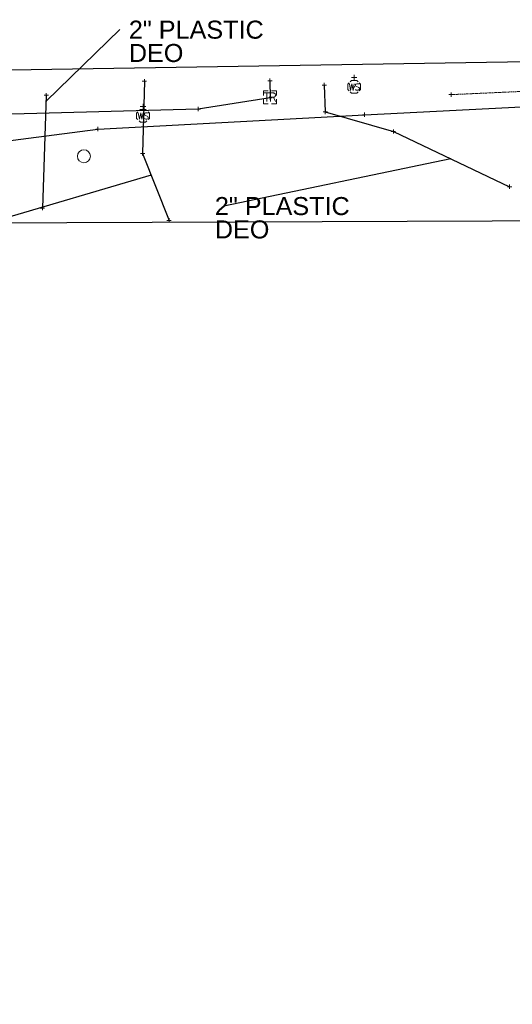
# Model space of a CAD drawing. Header units: feet. Extents: x 2474969 to 2485206, y 498780 to 500682.
# Tile 59 of 69: x 2483627 to 2483741, y 499905 to 500132. Entities that reach past the tile are written whole.
import ezdxf

# ---------------------------------------------------------------- set-up
doc = ezdxf.new("R2010")
doc.units = ezdxf.units.FT
doc.header["$MEASUREMENT"] = 0
doc.linetypes.add('DGN Style 2', pattern=[0.017105, 0.010263, -0.006842])
doc.linetypes.add('interconnectex', pattern=[0])
for name, color, linetype in [('GE_X_Cells', 2, 'Continuous'), ('SG_X_Interconnect_Cable', 7, 'interconnectex'), ('SG_X_PullBox', 7, 'Continuous'), ('TX_X_10', 7, 'Continuous'), ('UT_X_FO', 30, 'foex'), ('UT_X_Gas', 190, 'gasex'), ('UT_X_Water', 133, 'waterex'), ('UT_X_Water_Cells', 133, 'Continuous')]:
    doc.layers.add(name, color=color, linetype=linetype)
doc.layers.add('SG_X_PullBox (Construction)', color=7, linetype='Continuous', lineweight=0)
doc.layers.add('UT_X_Water_Cells (Construction)', color=62, linetype='Continuous', lineweight=0)
doc.layers.add('SV_X_Shot_Marker (Construction)', color=2, linetype='Continuous', lineweight=0, transparency=0.5)
doc.styles.get("Standard").update_dxf_attribs({"font": 'arial.ttf'})
doc.styles.add('Standard-Linetype-Ex', font='font30.shx')
doc.styles.add('Style-Arial', font='arial.ttf')
doc.linetypes.add('foex', pattern='A,0.2,-0.1,0.2,-0.1,0.2,-0.1,0.2,-0.1,["FO",Standard-Linetype-Ex,S=0.14,R=0,X=0,Y=-0.05],-0.3', length=1.5)
doc.linetypes.add('gasex', pattern='A,0.2,-0.1,0.2,-0.1,0.2,-0.1,0.2,-0.1,["G",Standard-Linetype-Ex,S=0.14,R=0,X=0,Y=-0.05],-0.25', length=1.45)
doc.linetypes.add('waterex', pattern='A,0.2,-0.1,0.2,-0.1,0.2,-0.1,0.2,-0.1,["W",Standard-Linetype-Ex,S=0.14,R=0,X=0,Y=-0.05],-0.2', length=1.4)
doc.dimstyles.get("Standard").update_dxf_attribs({"dimtxt": 0.18, "dimasz": 0.18, "dimexe": 0.18, "dimexo": 0.0625, "dimgap": 0.09, "dimtad": 0, "dimtih": 1, "dimtoh": 1, "dimdec": 4, "dimzin": 0, "dimdsep": 46, "dimtxsty": 'Standard', "dimcen": 0.09, "dimadec": 0, "dimazin": 0, "dimtfac": 1, "dimtdec": 4, "dimtofl": 0, "dimtmove": 0, "dimatfit": 3, "dimfxl": 1, "dimtolj": 1, "dimtzin": 0, "dimarcsym": 0})

# ---------------------------------------------------------------- blocks, each defined once
blk = doc.blocks.new('SVPT_4')
at = {"layer": 'SV_X_Shot_Marker (Construction)', "transparency": 33554495}
for p, q in [((-0.025, 0), (0.025, 0)), ((0, 0.025), (0, -0.025))]:
    blk.add_line(p, q, dxfattribs=at)
blk.add_point((0, 0), dxfattribs=at)
blk = doc.blocks.new('PC_4')
at = {"layer": 'GE_X_Cells', "color": 34, "linetype": 'Continuous', "lineweight": 0}
blk.add_circle((0, 0), 0.075, dxfattribs=at)
blk = doc.blocks.new('SIGPB_19')
at = {"layer": 'SG_X_PullBox', "color": 7, "linetype": 'Continuous', "lineweight": 0, "flags": 128}
for points in [[(-0.02, 0.075), (-0.075, 0.075), (-0.075, 0.02)], [(-0.068, 0.05), (-0.006, 0.05)], [(-0.036, 0.05), (-0.036, -0.05)], [(0.006, -0.05), (0.006, 0.05), (0.043, 0.05), (0.047, 0.049), (0.053, 0.048), (0.055, 0.046), (0.058, 0.044), (0.061, 0.041), (0.063, 0.037), (0.065, 0.03), (0.065, 0.021), (0.064, 0.018), (0.062, 0.013), (0.059, 0.007), (0.056, 0.005), (0.054, 0.004), (0.052, 0.003), (0.05, 0.002), (0.043, 0.001), (0.006, 0.001)], [(0.075, 0.02), (0.075, 0.075), (0.02, 0.075)], [(0.043, 0.001), (0.065, -0.05)], [(-0.075, -0.02), (-0.075, -0.075), (-0.02, -0.075)], [(0.02, -0.075), (0.075, -0.075), (0.075, -0.02)]]:
    blk.add_lwpolyline(points, dxfattribs=at)
at = {"layer": 'SG_X_PullBox (Construction)', "color": 7, "linetype": 'Continuous', "lineweight": 30}
blk.add_point((0, 0), dxfattribs=at)
blk = doc.blocks.new('WSS_10')
at = {"layer": 'UT_X_Water_Cells', "color": 62, "linetype": 'Continuous', "lineweight": 0}
for p, q in [((0, 0.074), (0, 0.138)), ((0.032, 0.106), (-0.032, 0.106)), ((0.02, 0.008), (0.055, -0.01))]:
    blk.add_line(p, q, dxfattribs=at)
at = {"layer": 'UT_X_Water_Cells', "color": 62, "linetype": 'Continuous', "lineweight": 0, "flags": 128}
for points in [[(-0.059, 0.045), (-0.074, 0.03), (-0.074, -0.03), (-0.059, -0.045)], [(-0.055, 0.036), (-0.041, -0.041), (-0.027, 0.036), (-0.013, -0.041), (0.001, 0.036)], [(0.045, 0.059), (0.03, 0.074), (-0.03, 0.074), (-0.045, 0.059)], [(0.059, -0.045), (0.074, -0.03), (0.074, 0.03), (0.059, 0.045)], [(-0.045, -0.059), (-0.03, -0.074), (0.03, -0.074), (0.045, -0.059)]]:
    blk.add_lwpolyline(points, dxfattribs=at)
at = {"layer": 'UT_X_Water_Cells', "color": 62, "linetype": 'Continuous', "lineweight": 0, "extrusion": (0, 0, -1)}
for centre, radius, start, end in [((-0.028, 0.02), 0.0135, 303.6324, 53.7413), ((-0.039, -0.005), 0.04, 61.3463, 118.6537), ((-0.037, -0.009), 0.0316, 235.6037, 316.3305), ((-0.044, -0.022), 0.017, 132.0642, 228.5117)]:
    blk.add_arc(centre, radius, start, end, dxfattribs=at)
at = {"layer": 'UT_X_Water_Cells (Construction)', "color": 62, "linetype": 'Continuous', "lineweight": 30}
blk.add_point((0, 0), dxfattribs=at)
blk = doc.blocks.new('SVPT_407')
at = {"layer": 'SV_X_Shot_Marker (Construction)', "transparency": 33554495}
for p, q in [((-0.025, 0), (0.025, 0)), ((0, 0.025), (0, -0.025))]:
    blk.add_line(p, q, dxfattribs=at)
blk.add_point((0, 0), dxfattribs=at)
blk = doc.blocks.new('SVPT_408')
at = {"layer": 'SV_X_Shot_Marker (Construction)', "transparency": 33554495}
for p, q in [((-0.025, 0), (0.025, 0)), ((0, 0.025), (0, -0.025))]:
    blk.add_line(p, q, dxfattribs=at)
blk.add_point((0, 0), dxfattribs=at)
blk = doc.blocks.new('SVPT_440')
at = {"layer": 'SV_X_Shot_Marker (Construction)', "transparency": 33554495}
for p, q in [((-0.025, 0), (0.025, 0)), ((0, 0.025), (0, -0.025))]:
    blk.add_line(p, q, dxfattribs=at)
blk.add_point((0, 0), dxfattribs=at)
blk = doc.blocks.new('SVPT_441')
at = {"layer": 'SV_X_Shot_Marker (Construction)', "transparency": 33554495}
for p, q in [((-0.025, 0), (0.025, 0)), ((0, 0.025), (0, -0.025))]:
    blk.add_line(p, q, dxfattribs=at)
blk.add_point((0, 0), dxfattribs=at)
blk = doc.blocks.new('SVPT_442')
at = {"layer": 'SV_X_Shot_Marker (Construction)', "transparency": 33554495}
for p, q in [((-0.025, 0), (0.025, 0)), ((0, 0.025), (0, -0.025))]:
    blk.add_line(p, q, dxfattribs=at)
blk.add_point((0, 0), dxfattribs=at)
blk = doc.blocks.new('SVPT_443')
at = {"layer": 'SV_X_Shot_Marker (Construction)', "transparency": 33554495}
for p, q in [((-0.025, 0), (0.025, 0)), ((0, 0.025), (0, -0.025))]:
    blk.add_line(p, q, dxfattribs=at)
blk.add_point((0, 0), dxfattribs=at)
blk = doc.blocks.new('SVPT_444')
at = {"layer": 'SV_X_Shot_Marker (Construction)', "transparency": 33554495}
for p, q in [((-0.025, 0), (0.025, 0)), ((0, 0.025), (0, -0.025))]:
    blk.add_line(p, q, dxfattribs=at)
blk.add_point((0, 0), dxfattribs=at)
blk = doc.blocks.new('SVPT_445')
at = {"layer": 'SV_X_Shot_Marker (Construction)', "transparency": 33554495}
for p, q in [((-0.025, 0), (0.025, 0)), ((0, 0.025), (0, -0.025))]:
    blk.add_line(p, q, dxfattribs=at)
blk.add_point((0, 0), dxfattribs=at)
blk = doc.blocks.new('SVPT_446')
at = {"layer": 'SV_X_Shot_Marker (Construction)', "transparency": 33554495}
for p, q in [((-0.025, 0), (0.025, 0)), ((0, 0.025), (0, -0.025))]:
    blk.add_line(p, q, dxfattribs=at)
blk.add_point((0, 0), dxfattribs=at)
blk = doc.blocks.new('SVPT_447')
at = {"layer": 'SV_X_Shot_Marker (Construction)', "transparency": 33554495}
for p, q in [((0, 0.025), (0, -0.025)), ((-0.025, 0), (0.025, 0))]:
    blk.add_line(p, q, dxfattribs=at)
blk.add_point((0, 0), dxfattribs=at)
blk = doc.blocks.new('SVPT_448')
at = {"layer": 'SV_X_Shot_Marker (Construction)', "transparency": 33554495}
for p, q in [((-0.025, 0), (0.025, 0)), ((0, 0.025), (0, -0.025))]:
    blk.add_line(p, q, dxfattribs=at)
blk.add_point((0, 0), dxfattribs=at)
blk = doc.blocks.new('SVPT_575')
at = {"layer": 'SV_X_Shot_Marker (Construction)', "transparency": 33554495}
for p, q in [((-0.025, 0), (0.025, 0)), ((0, 0.025), (0, -0.025))]:
    blk.add_line(p, q, dxfattribs=at)
blk.add_point((0, 0), dxfattribs=at)
blk = doc.blocks.new('SVPT_576')
at = {"layer": 'SV_X_Shot_Marker (Construction)', "transparency": 33554495}
for p, q in [((-0.025, 0), (0.025, 0)), ((0, 0.025), (0, -0.025))]:
    blk.add_line(p, q, dxfattribs=at)
blk.add_point((0, 0), dxfattribs=at)
blk = doc.blocks.new('SVPT_577')
at = {"layer": 'SV_X_Shot_Marker (Construction)', "transparency": 33554495}
for p, q in [((-0.025, 0), (0.025, 0)), ((0, 0.025), (0, -0.025))]:
    blk.add_line(p, q, dxfattribs=at)
blk.add_point((0, 0), dxfattribs=at)
blk = doc.blocks.new('WSS_14')
at = {"layer": 'UT_X_Water_Cells', "color": 62, "linetype": 'Continuous', "lineweight": 0}
for p, q in [((0, 0.074), (0, 0.138)), ((0.032, 0.106), (-0.032, 0.106)), ((0.02, 0.008), (0.055, -0.01))]:
    blk.add_line(p, q, dxfattribs=at)
at = {"layer": 'UT_X_Water_Cells', "color": 62, "linetype": 'Continuous', "lineweight": 0, "flags": 128}
for points in [[(-0.059, 0.045), (-0.074, 0.03), (-0.074, -0.03), (-0.059, -0.045)], [(-0.055, 0.035), (-0.041, -0.041), (-0.027, 0.035), (-0.013, -0.041), (0.001, 0.035)], [(0.045, 0.059), (0.03, 0.074), (-0.03, 0.074), (-0.045, 0.059)], [(0.059, -0.045), (0.074, -0.03), (0.074, 0.03), (0.059, 0.045)], [(-0.045, -0.059), (-0.03, -0.074), (0.03, -0.074), (0.045, -0.059)]]:
    blk.add_lwpolyline(points, dxfattribs=at)
at = {"layer": 'UT_X_Water_Cells', "color": 62, "linetype": 'Continuous', "lineweight": 0, "extrusion": (0, 0, -1)}
for centre, radius, start, end in [((-0.028, 0.02), 0.0135, 303.6324, 53.7413), ((-0.039, -0.005), 0.04, 61.3463, 118.6537), ((-0.037, -0.009), 0.0316, 235.6037, 316.3305), ((-0.044, -0.022), 0.017, 132.0642, 228.5117)]:
    blk.add_arc(centre, radius, start, end, dxfattribs=at)
at = {"layer": 'UT_X_Water_Cells (Construction)', "color": 62, "linetype": 'Continuous', "lineweight": 30}
blk.add_point((0, 0), dxfattribs=at)
blk = doc.blocks.new('TerminatorOpen_0.5')
at = {"color": 0, "linetype": 'ByBlock', "lineweight": -2}
for q in [(-1, 0.25), (-1, 0), (-1, -0.25)]:
    blk.add_line((0, 0), q, dxfattribs=at)

msp = doc.modelspace()

# ---------------------------------------------------------------- linework, layer by layer
at = {"color": 6, "linetype": 'DGN Style 2', "lineweight": 0}
msp.add_line((2483726.44, 500114.84, 1052.34), (2483761.19, 500116.41, 1051.77), dxfattribs=at)
at = {"layer": 'SG_X_Interconnect_Cable'}
msp.add_polyline3d([(2483684.56, 500118.04, 1052.07), (2483684.59, 500114.1, 1052.44), (2483667.98, 500111.49, 1052.82), (2483613.29, 500110.04, 1053.08), (2483581.55, 500110.07, 1053.39), (2483555.27, 500108.59, 1054.01), (2483544.43, 500104.79, 1054.27), (2483537.3, 500100.51, 1054.6), (2483533.32, 500096.7, 1054.81), (2483528.53, 500089.72, 1054.98)], dxfattribs=at)
at = {"layer": 'TX_X_10', "elevation": 1051.7, "flags": 128}
msp.add_lwpolyline([(2483758.61, 500122.65), (2483552.62, 500119.36), (2483520.93, 500097.29), (2483501.91, 500067.51), (2483513.83, 499674.96), (2483554.76, 499676.21), (2483543.69, 500040.75), (2483557.11, 500065.78), (2483598.23, 500085.17), (2483972.03, 500086.62), (2483971.88, 500126.2), (2483758.62, 500122.63)], dxfattribs=at)
at = {"layer": 'UT_X_FO', "flags": 128}
msp.add_lwpolyline([(2483506.99, 500075.15), (2483517.15, 500075.83), (2483525.51, 500080.66), (2483551.5, 500091.59), (2483593.02, 500100.18), (2483644.77, 500106.87), (2483706.43, 500110.19), (2483759.34, 500112.89), (2483759.5, 500114.62), (2483758.61, 500122.65)], dxfattribs=at)
at = {"layer": 'UT_X_Gas', "extrusion": (-0.001168, -0.035372, 0.999374)}
msp.add_line((2483632.82, 500114.69), (2483631.96, 500088.61), dxfattribs=at)
at = {"layer": 'UT_X_Gas', "flags": 128}
msp.add_lwpolyline([(2483697.1, 500117.05), (2483697.34, 500110.84), (2483713.12, 500106.32), (2483739.99, 500093.54)], dxfattribs=at)
at = {"layer": 'UT_X_Water', "flags": 128}
msp.add_lwpolyline([(2483655.52, 500117.95), (2483655.12, 500101.25), (2483661.23, 500085.79)], dxfattribs=at)

# ---------------------------------------------------------------- block references
at = {"layer": 'GE_X_Cells', "color": 34, "linetype": 'Continuous', "lineweight": 0, "xscale": 20, "yscale": 20, "zscale": 20}
msp.add_blockref('PC_4', (2483641.53, 500100.59, 1052.41), dxfattribs=at)
at = {"layer": 'SG_X_PullBox', "color": 7, "linetype": 'Continuous', "lineweight": 0, "xscale": 20, "yscale": 20, "zscale": 20}
msp.add_blockref('SIGPB_19', (2483684.54, 500114.22, 1052.64), dxfattribs=at)
at = {"layer": 'SV_X_Shot_Marker (Construction)', "transparency": 33554495, "xscale": 20, "yscale": 20, "zscale": 20}
for name, p in [('SVPT_575', (2483655.52, 500117.95, 1052.2)), ('SVPT_446', (2483684.56, 500118.04, 1052.07)), ('SVPT_442', (2483697.1, 500117.05, 1051.96)), ('SVPT_440', (2483632.82, 500114.69, 1052.52)), ('SVPT_4', (2483726.44, 500114.84, 1052.34)), ('SVPT_447', (2483684.59, 500114.1, 1052.44)), ('SVPT_448', (2483667.98, 500111.49, 1052.82)), ('SVPT_443', (2483697.34, 500110.84, 1052.44)), ('SVPT_407', (2483706.43, 500110.19, 1052.51)), ('SVPT_408', (2483644.77, 500106.87, 1052.6)), ('SVPT_444', (2483713.12, 500106.32, 1052.04)), ('SVPT_576', (2483655.12, 500101.25, 1052.08)), ('SVPT_445', (2483739.99, 500093.54, 1051.41)), ('SVPT_441', (2483631.96, 500088.61, 1051.59)), ('SVPT_577', (2483661.23, 500085.79, 1049.38))]:
    msp.add_blockref(name, p, dxfattribs=at)
at = {"layer": 'UT_X_Water_Cells', "color": 62, "linetype": 'Continuous', "lineweight": 30, "xscale": 20, "yscale": 20, "zscale": 20}
for name, p in [('WSS_10', (2483704.04, 500116.65, 1052.15)), ('WSS_14', (2483655.21, 500109.96, 1052.33))]:
    msp.add_blockref(name, p, dxfattribs=at)

# ---------------------------------------------------------------- texts
at = {"layer": 'Defpoints', "color": 7, "char_height": 4.167, "attachment_point": 1, "rotation": 360, "line_spacing_factor": 0.776524, "style": 'Style-Arial'}
for insert in [(2483651.93, 500131.94, 1052.47), (2483671.82, 500091.17, 1051.73)]:
    msp.add_mtext('2" PLASTIC\\PDEO', dxfattribs=dict(at, insert=insert))

# ---------------------------------------------------------------- leaders
at = {"layer": 'Defpoints'}
for points in [[(2483632.78, 500113.31, 1052.47), (2483649.84, 500129.86, 1052.47)], [(2483726.42, 500100, 1051.73), (2483673.9, 500089.09, 1051.73)], [(2483657.1, 500096.24, 1051.2), (2483577.7, 500072.86, 1051.2)]]:
    msp.add_leader(points, dimstyle='Standard', override={"dimscale": 0, "dimtxt": 0.208348, "dimasz": 0.208348, "dimgap": 0.104174, "dimtad": 0, "dimtxsty": 'Style-Arial', "dimldrblk": 'TerminatorOpen_0.5'}, dxfattribs=at)

doc.saveas('drawing.dxf')
